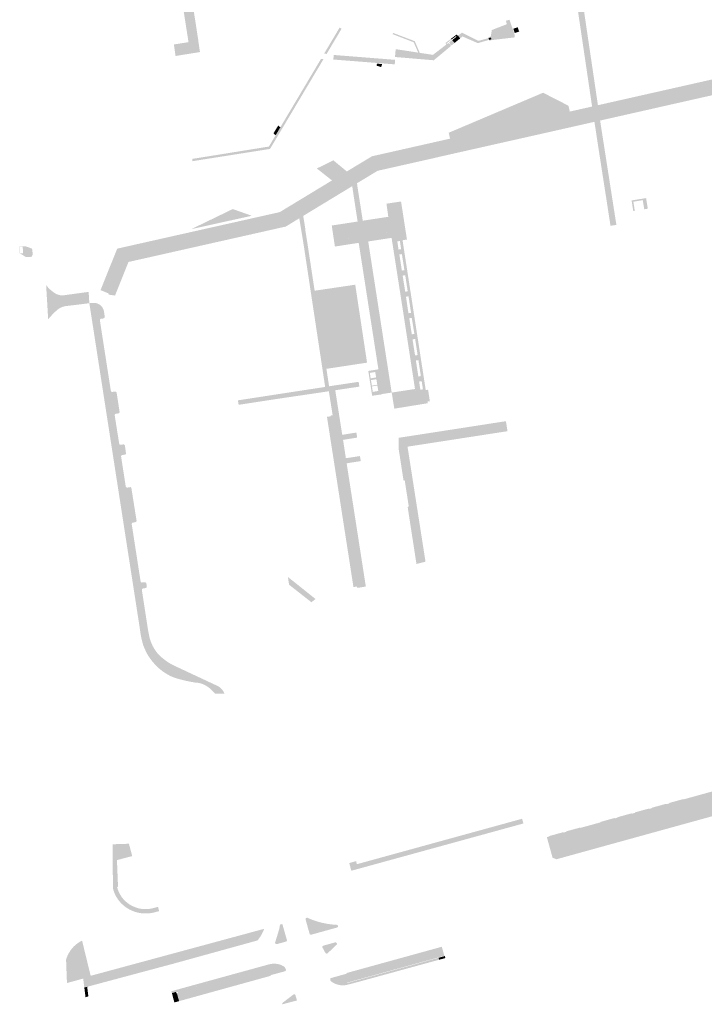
# Model space of a CAD drawing. Header units: inches. Extents: x 83219 to 84793, y 445831 to 447244.
# Tile 2 of 17: x 83693 to 83924, y 445831 to 446163. Entities that reach past the tile are written whole.
import ezdxf

# ---------------------------------------------------------------- set-up
doc = ezdxf.new("R2010")
doc.units = ezdxf.units.IN
doc.header["$MEASUREMENT"] = 0

msp = doc.modelspace()

# ---------------------------------------------------------------- hatches: boundary and pattern name
for points in [[(83751.25, 446166.44), (83752.89, 446155.88), (83752.86, 446155.87), (83752.88, 446155.74), (83753.18, 446153.72), (83753.4, 446152.38), (83749.65, 446151.78), (83746.19, 446151.22), (83745.15, 446151.04), (83744.58, 446154.94), (83749.52, 446155.72), (83744.45, 446187.97), (83742.48, 446190.31), (83720.05, 446186.75), (83717.43, 446183.57), (83717.95, 446180.14), (83718.11, 446179.1), (83718.94, 446173.57), (83717.96, 446173.42), (83716.87, 446173.25), (83716.3, 446176.87), (83717.2, 446176.98), (83715.95, 446184.57), (83715.97, 446184.61), (83715.99, 446184.65), (83716.01, 446184.7), (83716.02, 446184.74), (83716.03, 446184.79), (83716.03, 446184.84), (83716.03, 446184.89), (83716.03, 446184.94), (83715.42, 446188.33), (83715.42, 446188.38), (83715.43, 446188.43), (83715.44, 446188.47), (83715.45, 446188.52), (83715.47, 446188.57), (83715.49, 446188.62), (83715.52, 446188.66), (83715.55, 446188.7), (83715.58, 446188.74), (83715.62, 446188.77), (83715.65, 446188.81), (83715.69, 446188.84), (83715.74, 446188.86), (83715.78, 446188.89), (83715.83, 446188.9), (83715.88, 446188.92), (83741.43, 446192.91), (83741.87, 446192.94), (83742.3, 446192.94), (83742.74, 446192.89), (83743.17, 446192.81), (83743.59, 446192.7), (83744, 446192.55), (83744.4, 446192.36), (83744.78, 446192.15), (83745.14, 446191.9), (83745.48, 446191.62), (83745.79, 446191.32), (83746.08, 446190.99), (83746.34, 446190.64), (83746.57, 446190.27), (83746.77, 446189.88), (83746.93, 446189.47), (83747.06, 446189.05), (83747.16, 446188.62), (83749.83, 446171.7), (83749.86, 446171.63), (83749.9, 446171.55), (83749.94, 446171.49), (83749.99, 446171.42), (83750.04, 446171.36), (83750.1, 446171.3), (83750.16, 446171.25), (83750.23, 446171.2), (83750.32, 446171.13), (83750.4, 446171.04), (83750.48, 446170.95), (83750.54, 446170.85), (83750.59, 446170.74), (83750.63, 446170.63), (83750.64, 446170.61), (83750.65, 446170.59), (83750.65, 446170.57), (83750.66, 446170.55), (83750.66, 446170.53), (83750.66, 446170.51), (83751.25, 446166.44), (83751.25, 446166.44)], [(83888.97, 446172.76), (83882.11, 446171.7), (83887.62, 446134.45), (83885.65, 446134), (83880.22, 446170.69), (83879.83, 446173.37), (83882.5, 446173.79), (83887.71, 446174.59), (83888.71, 446174.74), (83888.97, 446172.76), (83888.97, 446172.76)], [(83857.81, 446163.26), (83859.14, 446159.34), (83851.52, 446157.29), (83851.12, 446157.18), (83850.74, 446157.08), (83850.66, 446157.39), (83851.47, 446157.61), (83851.83, 446159.81), (83856.88, 446161.77), (83856.58, 446162.95), (83857.81, 446163.26), (83857.81, 446163.26)], [(83994.54, 446155.42), (83948.09, 446144.92), (83895.68, 446133.09), (83846.28, 446121.93), (83812.53, 446114.29), (83781.52, 446095.49), (83767.17, 446092.27), (83746.54, 446087.63), (83745.1, 446087.31), (83727.73, 446083.37), (83722.57, 446070.55), (83722.51, 446070.97), (83719.95, 446072.02), (83719.83, 446072.03), (83725.46, 446086.06), (83744.47, 446090.34), (83766.7, 446095.33), (83780.3, 446098.39), (83797.91, 446109.07), (83792.81, 446113.11), (83792.86, 446113.13), (83798.34, 446115.86), (83798.37, 446115.87), (83802.92, 446112.1), (83811.4, 446117.22), (83837.74, 446123.17), (83845.53, 446124.93), (83878.13, 446132.3), (83885.65, 446134), (83887.62, 446134.45), (83945.01, 446147.4), (83946.83, 446147.81), (83974.01, 446153.93), (83997.69, 446159.27), (83999.68, 446159.78), (84000.19, 446156.69), (83994.54, 446155.42), (83994.54, 446155.42)], [(83800.77, 446159.6), (83796.11, 446151.76), (83795.26, 446151.84), (83800.48, 446160.62), (83801.15, 446160.23), (83800.77, 446159.6), (83800.77, 446159.6)], [(83859.06, 446160.24), (83860.56, 446160.75), (83861.06, 446159.3), (83859.55, 446158.78), (83859.06, 446160.24), (83859.06, 446160.24)], [(83946.65, 446142.43), (83927.41, 446138.09), (83921.79, 446136.83), (83915.74, 446135.46), (83908.95, 446133.93), (83905.78, 446133.21), (83888.35, 446129.27), (83886.43, 446128.84), (83873.08, 446125.82), (83869.4, 446124.99), (83838.32, 446117.99), (83833.91, 446116.99), (83831.93, 446116.52), (83813.29, 446112.32), (83806.37, 446108.13), (83804.73, 446107.14), (83803.9, 446106.63), (83788.21, 446097.11), (83786.88, 446096.3), (83784.65, 446094.93), (83782.35, 446093.52), (83767.49, 446090.17), (83745.52, 446085.23), (83742.17, 446084.47), (83740.17, 446084.02), (83729.27, 446081.57), (83724.74, 446070.23), (83722.57, 446070.55), (83727.73, 446083.37), (83745.1, 446087.31), (83746.54, 446087.63), (83767.17, 446092.27), (83781.52, 446095.49), (83812.53, 446114.29), (83846.28, 446121.93), (83895.68, 446133.09), (83948.09, 446144.92), (83994.54, 446155.42), (84000.19, 446156.69), (84000.52, 446154.62), (83998.42, 446154.13), (83995.69, 446153.48), (83994.5, 446153.22), (83989.69, 446152.19), (83946.65, 446142.43), (83946.65, 446142.43)], [(83818.53, 446158.83), (83825.84, 446156.04), (83827.53, 446152.11), (83827, 446152.19), (83825.48, 446155.68), (83818.37, 446158.42), (83818.53, 446158.83), (83818.53, 446158.83)], [(83838.46, 446156.41), (83839.26, 446155.45), (83838.23, 446154.6), (83837.95, 446154.95), (83837.79, 446154.82), (83838.08, 446154.45), (83832.28, 446149.64), (83831.93, 446151.44), (83831.96, 446151.43), (83836.47, 446154.9), (83836.19, 446155.43), (83838.08, 446156.87), (83838.28, 446156.64), (83836.59, 446155.35), (83836.73, 446155.09), (83837.24, 446155.47), (83837.55, 446155.11), (83837.7, 446155.24), (83837.41, 446155.6), (83838.46, 446156.41)], [(83841.13, 446156.99), (83839.26, 446155.45), (83838.46, 446156.41), (83839.93, 446157.54), (83839.76, 446157.77), (83838.28, 446156.64), (83838.08, 446156.87), (83839.97, 446158.31), (83840.34, 446157.84), (83840.44, 446157.92), (83841.13, 446156.99)], [(83841.74, 446158.91), (83847.3, 446156.16), (83850.74, 446157.08), (83850.92, 446156.49), (83850.9, 446156.49), (83847.11, 446155.39), (83841.92, 446157.64), (83841.13, 446156.99), (83840.44, 446157.92), (83841.74, 446158.91), (83841.74, 446158.91)], [(83851.12, 446157.18), (83851.29, 446156.59), (83850.92, 446156.49), (83850.74, 446157.08), (83851.12, 446157.18), (83851.12, 446157.18)], [(83859.57, 446157.33), (83851.76, 446156.41), (83850.99, 446156.19), (83850.9, 446156.49), (83850.92, 446156.49), (83851.29, 446156.59), (83851.68, 446156.7), (83859.35, 446158.73), (83859.55, 446158.14), (83859.57, 446157.33), (83859.57, 446157.33)], [(83851.52, 446157.29), (83851.68, 446156.7), (83851.29, 446156.59), (83851.12, 446157.18), (83851.52, 446157.29), (83851.52, 446157.29)], [(83859.35, 446158.73), (83851.68, 446156.7), (83851.52, 446157.29), (83859.14, 446159.34), (83859.35, 446158.73), (83859.35, 446158.73)], [(83824.77, 446152.54), (83824.75, 446152.39), (83825.38, 446151.47), (83825.36, 446151.24), (83824.47, 446150.57), (83824.43, 446150.27), (83819.16, 446150.71), (83819.41, 446153.36), (83824.77, 446152.54), (83824.77, 446152.54)], [(83795.05, 446149.99), (83781.08, 446126.53), (83779.49, 446123.86), (83777.01, 446119.7), (83750.81, 446115.56), (83750.76, 446116.33), (83776.63, 446120.5), (83778.91, 446124.33), (83780.49, 446127), (83794.21, 446150.07), (83795.05, 446149.99), (83795.05, 446149.99)], [(83815.78, 446150.03), (83819.22, 446149.76), (83819.08, 446148.23), (83815.42, 446148.52), (83798.38, 446149.86), (83798.49, 446151.4), (83815.78, 446150.03), (83815.78, 446150.03)], [(83828.91, 446151.9), (83828.82, 446151.32), (83828.02, 446149.97), (83824.43, 446150.27), (83824.47, 446150.57), (83825.36, 446151.24), (83825.38, 446151.47), (83824.75, 446152.39), (83824.77, 446152.54), (83827, 446152.19), (83827.53, 446152.11), (83828.91, 446151.9), (83828.91, 446151.9)], [(83831.93, 446151.44), (83832.28, 446149.64), (83832.24, 446149.61), (83828.02, 446149.97), (83828.82, 446151.32), (83828.91, 446151.9), (83831.93, 446151.44), (83831.93, 446151.44)], [(83814.8, 446148.32), (83814.52, 446147.28), (83812.92, 446147.81), (83813.1, 446148.49), (83814.8, 446148.32), (83814.8, 446148.32)], [(83877.68, 446134.28), (83837.29, 446125.16), (83869.12, 446138.66), (83877.68, 446134.28), (83877.68, 446134.28)], [(83878.13, 446132.3), (83845.53, 446124.93), (83837.74, 446123.17), (83837.29, 446125.16), (83877.68, 446134.28), (83878.13, 446132.3), (83878.13, 446132.3)], [(83780.49, 446127), (83778.91, 446124.33), (83778.16, 446124.94), (83779.77, 446127.58), (83780.49, 446127), (83780.49, 446127)], [(83888.35, 446129.27), (83893.83, 446094.18), (83893.85, 446094.08), (83891.86, 446093.77), (83889.04, 446111.96), (83887.29, 446123.23), (83887.05, 446124.93), (83886.43, 446128.84), (83888.35, 446129.27), (83888.35, 446129.27)], [(83809.72, 446095.71), (83810.16, 446093.76), (83800.11, 446092.22), (83800.57, 446089.16), (83811.28, 446090.77), (83811.55, 446088.71), (83810.13, 446088.5), (83809, 446088.33), (83808.06, 446088.19), (83806.93, 446088.02), (83798.9, 446086.77), (83797.83, 446093.86), (83806.56, 446095.21), (83804.73, 446107.14), (83806.37, 446108.13), (83806.45, 446107.31), (83808.3, 446095.49), (83809.72, 446095.71)], [(83821.21, 446101.97), (83823.2, 446089.13), (83821.71, 446088.9), (83818.02, 446089.7), (83811.55, 446088.71), (83811.28, 446090.77), (83817.72, 446091.74), (83817.26, 446094.85), (83810.16, 446093.76), (83809.72, 446095.71), (83816.91, 446096.8), (83816.28, 446101.23), (83821.21, 446101.97)], [(83903.87, 446103.12), (83904.45, 446099.53), (83903.24, 446099.34), (83902.75, 446102.42), (83899.57, 446101.9), (83900.06, 446098.82), (83899.54, 446098.74), (83898.97, 446102.32), (83903.87, 446103.12)], [(83770.85, 446097.16), (83750.42, 446092.63), (83764.45, 446099.42), (83770.85, 446097.16), (83770.85, 446097.16)], [(83789.7, 446087.41), (83792.06, 446071.87), (83790.73, 446071.67), (83788.38, 446087.21), (83787.54, 446092.37), (83787.14, 446094.7), (83786.88, 446096.3), (83788.21, 446097.11), (83788.52, 446095.21), (83788.94, 446092.54), (83788.88, 446092.55), (83789.7, 446087.41), (83789.7, 446087.41)], [(83800.11, 446092.22), (83817.26, 446094.85), (83817.72, 446091.74), (83800.57, 446089.16), (83800.11, 446092.22), (83800.11, 446092.22)], [(83696.75, 446086.07), (83696.87, 446085.14), (83693.64, 446085.52), (83693.62, 446086.73), (83692.62, 446086.71), (83692.64, 446085.64), (83692.59, 446085.65), (83692.57, 446086.81), (83694.57, 446086.84), (83696.75, 446086.07)], [(83808.06, 446088.19), (83815.99, 446037.2), (83814.86, 446037.03), (83813.57, 446045.35), (83806.93, 446088.02), (83808.06, 446088.19)], [(83808.06, 446088.19), (83809, 446088.33), (83816.91, 446037.34), (83815.99, 446037.2), (83808.06, 446088.19), (83808.06, 446088.19)], [(83810.13, 446088.5), (83818.05, 446037.51), (83816.91, 446037.34), (83809, 446088.33), (83810.13, 446088.5)], [(83828.16, 446038.54), (83828.48, 446033.64), (83826.74, 446033.35), (83826.63, 446034.04), (83826.49, 446034.98), (83822.14, 446063.28), (83818.02, 446089.7), (83820.26, 446089.22), (83820.38, 446088.59), (83819.95, 446088.53), (83820.36, 446085.75), (83820.8, 446085.82), (83821.07, 446084.15), (83820.65, 446084.09), (83821.48, 446078.67), (83821.91, 446078.73), (83822.19, 446077.03), (83821.75, 446076.97), (83822.62, 446071.53), (83823.04, 446071.6), (83823.3, 446069.92), (83822.87, 446069.85), (83823.7, 446064.28), (83824.14, 446064.35), (83824.41, 446062.65), (83823.99, 446062.59), (83824.83, 446057.16), (83825.27, 446057.23), (83825.52, 446055.54), (83825.08, 446055.47), (83825.93, 446050.03), (83826.36, 446050.1), (83826.63, 446048.4), (83826.21, 446048.34), (83827.05, 446042.92), (83827.47, 446042.99), (83827.74, 446041.29), (83827.3, 446041.22), (83827.73, 446038.46), (83828.16, 446038.54)], [(83830.33, 446038.47), (83830.92, 446034.61), (83830.13, 446034.49), (83830.22, 446033.92), (83828.48, 446033.64), (83828.16, 446038.54), (83828.59, 446038.63), (83828.18, 446041.35), (83827.74, 446041.29), (83827.47, 446042.99), (83827.89, 446043.07), (83827.06, 446048.47), (83826.63, 446048.4), (83826.36, 446050.1), (83826.8, 446050.16), (83825.96, 446055.61), (83825.52, 446055.54), (83825.27, 446057.23), (83825.7, 446057.3), (83824.83, 446062.71), (83824.41, 446062.65), (83824.14, 446064.35), (83824.58, 446064.42), (83823.74, 446069.98), (83823.3, 446069.92), (83823.04, 446071.6), (83823.46, 446071.67), (83822.62, 446077.09), (83822.19, 446077.03), (83821.91, 446078.73), (83822.35, 446078.79), (83821.5, 446084.21), (83821.07, 446084.15), (83820.8, 446085.82), (83821.23, 446085.89), (83820.82, 446088.66), (83820.38, 446088.59), (83820.26, 446089.22), (83821.71, 446088.9), (83829.54, 446038.34), (83830.33, 446038.47)], [(83696.87, 446085.14), (83696.99, 446084.2), (83696.65, 446083.33), (83694.74, 446083.19), (83692.61, 446084.49), (83692.59, 446085.65), (83692.64, 446085.64), (83692.66, 446084.51), (83693.66, 446084.53), (83693.64, 446085.52), (83696.87, 446085.14)], [(83715.83, 446071.48), (83716.07, 446067.65), (83707.83, 446066.64), (83707.24, 446066.48), (83706.68, 446066.27), (83706.13, 446066), (83705.61, 446065.68), (83705.13, 446065.32), (83704.69, 446064.9), (83704.25, 446064.48), (83703.82, 446064.05), (83703.4, 446063.61), (83702.98, 446063.16), (83702.58, 446062.71), (83702.18, 446062.25), (83701.49, 446073.76), (83701.87, 446073.29), (83702.27, 446072.85), (83702.69, 446072.42), (83703.13, 446072.02), (83703.6, 446071.65), (83704.09, 446071.3), (83704.43, 446071.06), (83704.79, 446070.84), (83705.16, 446070.66), (83705.56, 446070.52), (83705.96, 446070.41), (83706.37, 446070.34), (83706.79, 446070.3), (83707.21, 446070.3), (83715.83, 446071.48)], [(83805.76, 446073.9), (83809.74, 446047.6), (83796.04, 446045.52), (83796.93, 446039.64), (83795.61, 446039.41), (83790.73, 446071.67), (83792.06, 446071.87), (83805.76, 446073.9), (83805.76, 446073.9)], [(83725.28, 446037.47), (83726.27, 446031.03), (83726.27, 446030.99), (83726.27, 446030.95), (83726.27, 446030.91), (83726.26, 446030.86), (83726.25, 446030.82), (83726.23, 446030.78), (83726.21, 446030.74), (83726.19, 446030.71), (83726.17, 446030.67), (83726.14, 446030.64), (83726.11, 446030.61), (83726.08, 446030.59), (83726.04, 446030.56), (83726, 446030.54), (83725.96, 446030.52), (83725.92, 446030.51), (83725.88, 446030.5), (83725.84, 446030.49), (83725.05, 446030.37), (83725.01, 446030.36), (83724.97, 446030.34), (83724.92, 446030.33), (83724.88, 446030.31), (83724.85, 446030.28), (83724.81, 446030.26), (83724.78, 446030.23), (83724.75, 446030.2), (83724.72, 446030.16), (83724.69, 446030.12), (83724.67, 446030.08), (83724.66, 446030.04), (83724.64, 446030), (83724.63, 446029.96), (83724.63, 446029.91), (83724.62, 446029.87), (83724.62, 446029.82), (83724.63, 446029.78), (83726.13, 446020.32), (83726.14, 446020.28), (83726.15, 446020.24), (83726.16, 446020.2), (83726.17, 446020.16), (83726.19, 446020.13), (83726.21, 446020.09), (83726.24, 446020.06), (83726.26, 446020.03), (83726.29, 446020), (83726.33, 446019.98), (83726.36, 446019.95), (83726.39, 446019.94), (83726.43, 446019.92), (83726.47, 446019.91), (83726.51, 446019.9), (83726.55, 446019.89), (83726.59, 446019.89), (83726.63, 446019.89), (83726.67, 446019.89), (83726.71, 446019.9), (83727.49, 446020.03), (83727.53, 446020.03), (83727.58, 446020.03), (83727.62, 446020.03), (83727.66, 446020.02), (83727.7, 446020.01), (83727.74, 446020), (83727.78, 446019.98), (83727.82, 446019.96), (83727.86, 446019.94), (83727.89, 446019.91), (83727.92, 446019.88), (83727.95, 446019.85), (83727.98, 446019.82), (83728, 446019.78), (83728.02, 446019.74), (83728.04, 446019.7), (83728.05, 446019.66), (83728.06, 446019.62), (83728.42, 446017.09), (83728.42, 446017.05), (83728.42, 446017.01), (83728.42, 446016.97), (83728.41, 446016.92), (83728.4, 446016.88), (83728.38, 446016.84), (83728.36, 446016.81), (83728.34, 446016.77), (83728.32, 446016.73), (83728.29, 446016.7), (83728.26, 446016.67), (83728.23, 446016.65), (83728.19, 446016.62), (83728.15, 446016.6), (83728.11, 446016.58), (83728.07, 446016.57), (83728.03, 446016.56), (83727.99, 446016.55), (83727.21, 446016.44), (83727.16, 446016.43), (83727.12, 446016.42), (83727.08, 446016.4), (83727.04, 446016.38), (83727, 446016.36), (83726.97, 446016.33), (83726.93, 446016.3), (83726.9, 446016.27), (83726.88, 446016.23), (83726.85, 446016.2), (83726.83, 446016.16), (83726.81, 446016.12), (83726.8, 446016.08), (83726.79, 446016.03), (83726.78, 446015.99), (83726.78, 446015.95), (83726.78, 446015.9), (83726.79, 446015.86), (83728.34, 446005.88), (83728.35, 446005.84), (83728.36, 446005.79), (83728.38, 446005.75), (83728.4, 446005.71), (83728.42, 446005.67), (83728.45, 446005.64), (83728.48, 446005.61), (83728.51, 446005.58), (83728.55, 446005.55), (83728.59, 446005.53), (83728.63, 446005.5), (83728.67, 446005.49), (83728.71, 446005.48), (83728.76, 446005.47), (83728.8, 446005.46), (83728.85, 446005.46), (83728.89, 446005.46), (83728.94, 446005.47), (83729.72, 446005.58), (83729.75, 446005.59), (83729.78, 446005.6), (83729.81, 446005.6), (83729.85, 446005.61), (83729.88, 446005.61), (83729.91, 446005.6), (83729.95, 446005.6), (83729.98, 446005.59), (83730.01, 446005.58), (83730.04, 446005.56), (83730.07, 446005.55), (83730.1, 446005.53), (83730.12, 446005.51), (83730.15, 446005.49), (83730.17, 446005.46), (83730.19, 446005.43), (83730.21, 446005.41), (83730.23, 446005.38), (83730.24, 446005.35), (83730.25, 446005.31), (83730.26, 446005.22), (83731.99, 445994.33), (83732, 445994.29), (83732, 445994.25), (83732, 445994.21), (83731.99, 445994.16), (83731.98, 445994.12), (83731.97, 445994.09), (83731.95, 445994.05), (83731.93, 445994.01), (83731.91, 445993.98), (83731.88, 445993.95), (83731.85, 445993.92), (83731.82, 445993.89), (83731.79, 445993.86), (83731.75, 445993.84), (83731.71, 445993.83), (83731.68, 445993.81), (83731.64, 445993.8), (83731.6, 445993.79), (83730.79, 445993.64), (83730.74, 445993.63), (83730.7, 445993.62), (83730.66, 445993.6), (83730.62, 445993.58), (83730.59, 445993.56), (83730.55, 445993.54), (83730.52, 445993.51), (83730.49, 445993.48), (83730.46, 445993.45), (83730.44, 445993.41), (83730.42, 445993.37), (83730.4, 445993.33), (83730.39, 445993.29), (83730.38, 445993.25), (83730.37, 445993.21), (83730.37, 445993.17), (83730.37, 445993.12), (83730.37, 445993.08), (83733.35, 445973.84), (83733.35, 445973.8), (83733.37, 445973.76), (83733.39, 445973.72), (83733.41, 445973.68), (83733.43, 445973.64), (83733.46, 445973.61), (83733.49, 445973.58), (83733.52, 445973.55), (83733.55, 445973.52), (83733.59, 445973.5), (83733.63, 445973.48), (83733.67, 445973.46), (83733.71, 445973.45), (83733.75, 445973.44), (83733.8, 445973.43), (83733.84, 445973.43), (83733.88, 445973.44), (83733.93, 445973.44), (83734.73, 445973.55), (83734.77, 445973.55), (83734.81, 445973.55), (83734.86, 445973.54), (83734.9, 445973.53), (83734.95, 445973.52), (83734.99, 445973.51), (83735.03, 445973.49), (83735.07, 445973.46), (83735.1, 445973.44), (83735.14, 445973.41), (83735.17, 445973.38), (83735.2, 445973.34), (83735.23, 445973.3), (83735.25, 445973.27), (83735.27, 445973.23), (83735.29, 445973.18), (83735.3, 445973.14), (83735.45, 445972.11), (83735.46, 445972.07), (83735.45, 445972.03), (83735.45, 445971.99), (83735.44, 445971.94), (83735.43, 445971.9), (83735.42, 445971.86), (83735.4, 445971.82), (83735.38, 445971.79), (83735.35, 445971.75), (83735.32, 445971.72), (83735.29, 445971.69), (83735.26, 445971.66), (83735.22, 445971.64), (83735.19, 445971.62), (83735.15, 445971.6), (83735.11, 445971.59), (83735.07, 445971.58), (83735.02, 445971.57), (83734.22, 445971.42), (83734.18, 445971.41), (83734.13, 445971.4), (83734.09, 445971.39), (83734.05, 445971.37), (83734.01, 445971.35), (83733.98, 445971.33), (83733.94, 445971.3), (83733.91, 445971.27), (83733.88, 445971.23), (83733.86, 445971.2), (83733.84, 445971.16), (83733.82, 445971.12), (83733.81, 445971.08), (83733.79, 445971.04), (83733.79, 445970.99), (83733.79, 445970.95), (83733.79, 445970.91), (83733.79, 445970.86), (83735.35, 445960.73), (83735.84, 445957.55), (83736.14, 445955.99), (83736.42, 445954.69), (83736.83, 445953.43), (83737.35, 445952.21), (83737.82, 445951.33), (83738.36, 445950.48), (83738.95, 445949.67), (83739.76, 445948.83), (83740.61, 445948.05), (83741.51, 445947.32), (83742.46, 445946.64), (83743.44, 445946.03), (83744.47, 445945.49), (83759.05, 445938.67), (83759.41, 445938.5), (83759.75, 445938.31), (83760.07, 445938.08), (83760.37, 445937.83), (83760.65, 445937.55), (83760.91, 445937.26), (83761.14, 445936.94), (83761.35, 445936.6), (83761.53, 445936.25), (83761.68, 445935.89), (83758.46, 445935.94), (83758.23, 445936.17), (83758, 445936.4), (83757.77, 445936.63), (83757.7, 445936.7), (83757.63, 445936.77), (83757.56, 445936.85), (83757.33, 445937.09), (83757.1, 445937.33), (83756.54, 445937.85), (83755.94, 445938.31), (83755.3, 445938.71), (83754.62, 445939.05), (83753.9, 445939.32), (83753.17, 445939.52), (83752.42, 445939.65), (83751.66, 445939.7), (83749.88, 445940.02), (83748.97, 445940.21), (83748.06, 445940.42), (83747.16, 445940.64), (83746.18, 445940.91), (83745.2, 445941.2), (83744.24, 445941.52), (83743.29, 445941.96), (83742.38, 445942.46), (83741.49, 445943), (83740.64, 445943.6), (83739.82, 445944.25), (83739.04, 445944.94), (83738.34, 445945.65), (83737.67, 445946.4), (83737.03, 445947.17), (83736.44, 445947.98), (83735.88, 445948.82), (83735.37, 445949.68), (83734.3, 445952.09), (83734.22, 445952.39), (83734.13, 445952.68), (83734.05, 445952.98), (83733.97, 445953.28), (83733.89, 445953.57), (83733.81, 445953.87), (83733.66, 445954.48), (83733.53, 445955.09), (83733.42, 445955.71), (83733.31, 445956.33), (83733.23, 445956.95), (83733.15, 445957.57), (83716.07, 446067.65), (83717.18, 446067.75), (83717.49, 446067.77), (83717.8, 446067.76), (83718.1, 446067.73), (83718.4, 446067.67), (83718.7, 446067.58), (83718.98, 446067.47), (83719.26, 446067.33), (83719.52, 446067.17), (83719.77, 446066.99), (83720, 446066.78), (83720.21, 446066.56), (83720.4, 446066.32), (83720.57, 446066.06), (83720.71, 446065.79), (83720.83, 446065.51), (83720.93, 446065.22), (83721, 446064.92), (83721.04, 446064.61), (83721.26, 446063.09), (83721.26, 446063.05), (83721.25, 446063), (83721.24, 446062.95), (83721.23, 446062.91), (83721.22, 446062.86), (83721.2, 446062.82), (83721.17, 446062.78), (83721.15, 446062.74), (83721.12, 446062.7), (83721.08, 446062.66), (83721.05, 446062.63), (83721.01, 446062.6), (83720.97, 446062.58), (83720.93, 446062.56), (83720.88, 446062.54), (83720.84, 446062.52), (83720.03, 446062.41), (83719.99, 446062.4), (83719.95, 446062.39), (83719.91, 446062.38), (83719.87, 446062.36), (83719.84, 446062.34), (83719.81, 446062.32), (83719.77, 446062.29), (83719.75, 446062.26), (83719.72, 446062.23), (83719.7, 446062.2), (83719.67, 446062.16), (83719.66, 446062.12), (83719.64, 446062.09), (83719.63, 446062.05), (83719.62, 446062.01), (83719.62, 446061.97), (83719.62, 446061.93), (83719.62, 446061.89), (83723.31, 446038.15), (83723.33, 446038.1), (83723.34, 446038.06), (83723.36, 446038.01), (83723.39, 446037.97), (83723.42, 446037.93), (83723.45, 446037.9), (83723.48, 446037.86), (83723.52, 446037.83), (83723.56, 446037.81), (83723.6, 446037.78), (83723.64, 446037.76), (83723.69, 446037.75), (83723.74, 446037.74), (83723.78, 446037.73), (83723.83, 446037.73), (83723.88, 446037.73), (83724.68, 446037.85), (83724.72, 446037.86), (83724.76, 446037.87), (83724.81, 446037.87), (83724.85, 446037.87), (83724.9, 446037.86), (83724.94, 446037.85), (83724.98, 446037.83), (83725.02, 446037.81), (83725.06, 446037.79), (83725.1, 446037.77), (83725.13, 446037.74), (83725.16, 446037.71), (83725.19, 446037.67), (83725.22, 446037.63), (83725.24, 446037.59), (83725.26, 446037.55), (83725.27, 446037.51), (83725.28, 446037.47), (83725.28, 446037.47)], [(83811.88, 446042.46), (83812.03, 446041.87), (83811.06, 446041.72), (83811.36, 446039.86), (83812.28, 446040.01), (83812.31, 446039.74), (83811.39, 446039.58), (83811.69, 446037.74), (83812.61, 446037.9), (83812.8, 446036.62), (83811.46, 446036.43), (83810.16, 446044.81), (83811.56, 446045.03), (83811.6, 446044.29), (83810.69, 446044.14), (83810.96, 446042.31), (83811.88, 446042.46)], [(83813.57, 446045.35), (83814.86, 446037.03), (83814.75, 446037.01), (83814.76, 446036.91), (83812.8, 446036.62), (83812.61, 446037.9), (83813.52, 446038.07), (83813.23, 446039.89), (83812.31, 446039.74), (83812.28, 446040.01), (83813.19, 446040.15), (83812.88, 446042), (83812.03, 446041.87), (83811.88, 446042.46), (83812.79, 446042.61), (83812.5, 446044.45), (83811.6, 446044.29), (83811.56, 446045.03), (83813.57, 446045.35)], [(83766.18, 446034.89), (83795.61, 446039.41), (83796.93, 446039.64), (83806.9, 446041.13), (83807.15, 446039.51), (83799.02, 446038.3), (83800.27, 446030.29), (83798.13, 446029.88), (83796.86, 446037.95), (83779.34, 446035.36), (83766.42, 446033.38), (83766.18, 446034.89)], [(83826.49, 446034.98), (83826.63, 446034.04), (83826.74, 446033.35), (83818.95, 446032.08), (83818.05, 446037.51), (83825.91, 446038.71), (83826.49, 446034.98)], [(83802.86, 446013.65), (83809.33, 445972.07), (83806.45, 445971.61), (83806.37, 445972.1), (83805.15, 445971.9), (83803.74, 445981.02), (83805, 445981.17), (83805.87, 445981.27), (83802.45, 446002.47), (83800.46, 446002.11), (83799.91, 446005.64), (83796.22, 446029.32), (83797.48, 446029.51), (83797.43, 446029.75), (83798.13, 446029.88), (83800.27, 446030.29), (83801.37, 446023.26), (83806.14, 446024.03), (83806.41, 446022.33), (83801.65, 446021.55), (83802.6, 446015.37), (83807.36, 446016.09), (83807.62, 446014.39), (83802.86, 446013.65)], [(83823.4, 446019.26), (83825.02, 446008.89), (83826.26, 446000.92), (83828.45, 445986.94), (83828.92, 445983.92), (83829.1, 445982.78), (83829.46, 445980.45), (83826.41, 445979.69), (83823.43, 445998.95), (83823.82, 445999.01), (83822.45, 446007.9), (83822.05, 446007.84), (83820.36, 446018.79), (83820.45, 446022.26), (83831.76, 446024.01), (83841.63, 446025.54), (83856.59, 446027.86), (83856.79, 446026.57), (83856.85, 446026.17), (83857.09, 446024.63), (83857.11, 446024.48), (83823.4, 446019.26)], [(83800.46, 446002.11), (83802.45, 446002.47), (83805.87, 445981.27), (83805, 445981.17), (83803.74, 445981.02), (83801.42, 445995.89), (83800.46, 446002.11), (83800.46, 446002.11)], [(83792.36, 445967.87), (83790.98, 445966.77), (83783.44, 445972.7), (83783.04, 445975.31), (83785.17, 445973.61), (83792.36, 445967.87)], [(84032.03, 445923.83), (84006.25, 445916.69), (84006.98, 445914.01), (84004.44, 445913.34), (84003.72, 445916.03), (83932.32, 445896.29), (83933.08, 445893.5), (83929.19, 445892.4), (83928.4, 445895.2), (83889.46, 445884.45), (83873.58, 445880.06), (83872.3, 445880.65), (83870.39, 445887.54), (83871.22, 445887.78), (83871.18, 445887.91), (83871.79, 445888.07), (83872.6, 445885.23), (83924.43, 445899.55), (83985.55, 445916.45), (84024.62, 445927.21), (84033.84, 445929.76), (84032.03, 445923.83)], [(83985.55, 445916.45), (83924.43, 445899.55), (83872.6, 445885.23), (83871.79, 445888.07), (83875.92, 445889.21), (83875.96, 445889.07), (83877, 445889.36), (83876.97, 445889.5), (83881.69, 445890.8), (83881.73, 445890.67), (83882.77, 445890.95), (83887.49, 445892.25), (83888.54, 445892.54), (83888.51, 445892.68), (83893.23, 445894), (83893.27, 445893.86), (83894.33, 445894.15), (83894.3, 445894.28), (83899.02, 445895.59), (83899.06, 445895.45), (83900.11, 445895.74), (83900.07, 445895.88), (83904.83, 445897.19), (83904.87, 445897.06), (83905.92, 445897.35), (83905.88, 445897.48), (83910.61, 445898.78), (83910.65, 445898.64), (83911.71, 445898.93), (83911.67, 445899.07), (83916.39, 445900.37), (83916.43, 445900.23), (83917.27, 445900.49), (83928.2, 445903.51), (83928.34, 445903.55), (83929.07, 445903.73), (83929.03, 445903.87), (83933.76, 445905.16), (83933.8, 445905.03), (83934.85, 445905.31), (83934.81, 445905.47), (83939.54, 445906.78), (83939.58, 445906.63), (83940.64, 445906.93), (83940.6, 445907.08), (83945.33, 445908.36), (83945.37, 445908.21), (83946.42, 445908.5), (83951.16, 445909.82), (83952.21, 445910.1), (83952.16, 445910.26), (83956.91, 445911.56), (83956.95, 445911.41), (83957.99, 445911.7), (83957.95, 445911.86), (83962.69, 445913.16), (83962.73, 445913.01), (83963.77, 445913.29), (83963.73, 445913.45), (83968.46, 445914.76), (83968.5, 445914.6), (83969.56, 445914.88), (83969.51, 445915.04), (83974.25, 445916.34), (83974.29, 445916.19), (83974.47, 445916.24), (83975.35, 445916.48), (83975.3, 445916.64), (83980.05, 445917.99), (83980.1, 445917.84), (83980.64, 445917.99), (83981.16, 445918.13), (83981.12, 445918.27), (83983.49, 445918.93), (83984.79, 445919.3), (83985.55, 445916.45), (83985.55, 445916.45)], [(83862.04, 445893.74), (83862.49, 445892.15), (83807.03, 445876.91), (83804.44, 445876.2), (83803.73, 445878.79), (83803.73, 445878.8), (83806.04, 445879.44), (83806.32, 445878.41), (83862.04, 445893.74), (83862.04, 445893.74)], [(83729.52, 445884.92), (83723.93, 445883.41), (83723.91, 445885.13), (83729.41, 445885.31), (83729.52, 445884.92), (83729.52, 445884.92)], [(83729.52, 445884.92), (83730.53, 445881.15), (83727, 445880.22), (83725.38, 445879.79), (83725.74, 445870.82), (83725.43, 445870.7), (83724.02, 445870.39), (83724.02, 445870.51), (83723.93, 445883.41), (83729.52, 445884.92), (83729.52, 445884.92)], [(83739.23, 445864.04), (83739.6, 445862.58), (83738.76, 445862.36), (83737.75, 445862.09), (83736.72, 445861.9), (83735.68, 445861.81), (83734.63, 445861.8), (83733.59, 445861.88), (83732.56, 445862.05), (83731.55, 445862.32), (83730.58, 445862.67), (83729.64, 445863.11), (83728.74, 445863.64), (83727.9, 445864.25), (83727.12, 445864.93), (83726.39, 445865.68), (83725.74, 445866.5), (83725.18, 445867.38), (83724.7, 445868.31), (83724.32, 445869.28), (83724.03, 445870.29), (83724.02, 445870.39), (83725.43, 445870.7), (83725.65, 445869.92), (83725.95, 445869.15), (83726.31, 445868.41), (83726.73, 445867.71), (83727.2, 445867.04), (83727.74, 445866.41), (83728.32, 445865.84), (83728.95, 445865.31), (83729.62, 445864.84), (83730.33, 445864.43), (83731.13, 445864.05), (83731.95, 445863.74), (83732.8, 445863.5), (83733.67, 445863.34), (83734.55, 445863.26), (83735.43, 445863.26), (83736.31, 445863.34), (83737.17, 445863.49), (83737.52, 445863.58), (83737.86, 445863.66), (83738.2, 445863.75), (83738.55, 445863.85), (83738.89, 445863.94), (83739.23, 445864.04), (83739.23, 445864.04)], [(83781.17, 445858.24), (83782.69, 445852.89), (83782.7, 445852.85), (83782.71, 445852.8), (83782.71, 445852.76), (83782.71, 445852.72), (83782.7, 445852.67), (83782.69, 445852.63), (83782.68, 445852.59), (83782.66, 445852.55), (83782.64, 445852.51), (83782.62, 445852.47), (83782.59, 445852.44), (83782.56, 445852.41), (83782.53, 445852.38), (83782.5, 445852.35), (83782.46, 445852.33), (83782.42, 445852.31), (83782.38, 445852.3), (83779.32, 445851.45), (83779.28, 445851.44), (83779.24, 445851.44), (83779.2, 445851.44), (83779.16, 445851.44), (83779.12, 445851.45), (83779.08, 445851.46), (83779.04, 445851.48), (83779, 445851.5), (83778.96, 445851.52), (83778.93, 445851.54), (83778.9, 445851.57), (83778.87, 445851.6), (83778.84, 445851.63), (83778.82, 445851.66), (83778.8, 445851.7), (83778.78, 445851.74), (83778.76, 445851.77), (83778.75, 445851.81), (83778.74, 445851.86), (83778.74, 445851.9), (83778.73, 445851.94), (83778.74, 445851.98), (83778.74, 445852.02), (83778.75, 445852.06), (83778.76, 445852.1), (83778.78, 445852.14), (83780.13, 445856.57), (83780.18, 445856.81), (83780.23, 445857.05), (83780.27, 445857.29), (83780.31, 445857.54), (83780.33, 445857.78), (83780.35, 445858.03), (83781.17, 445858.24)], [(83799.56, 445857.95), (83799.6, 445857.94), (83799.64, 445857.93), (83799.68, 445857.92), (83799.71, 445857.9), (83799.75, 445857.88), (83799.78, 445857.85), (83799.81, 445857.82), (83799.84, 445857.79), (83799.86, 445857.76), (83799.89, 445857.72), (83799.91, 445857.69), (83799.92, 445857.65), (83799.93, 445857.61), (83799.94, 445857.57), (83799.95, 445857.53), (83799.95, 445857.49), (83799.94, 445857.45), (83799.94, 445857.4), (83799.93, 445857.36), (83799.91, 445857.33), (83799.9, 445857.29), (83799.88, 445857.25), (83799.85, 445857.22), (83799.83, 445857.19), (83799.8, 445857.16), (83799.77, 445857.13), (83799.73, 445857.11), (83799.7, 445857.09), (83799.66, 445857.07), (83799.62, 445857.05), (83790.94, 445854.64), (83790.89, 445854.63), (83790.85, 445854.62), (83790.81, 445854.62), (83790.76, 445854.63), (83790.72, 445854.63), (83790.67, 445854.64), (83790.63, 445854.66), (83790.59, 445854.68), (83790.56, 445854.7), (83790.52, 445854.72), (83790.49, 445854.75), (83790.46, 445854.78), (83790.43, 445854.81), (83790.41, 445854.85), (83790.38, 445854.89), (83790.37, 445854.93), (83790.35, 445854.97), (83789.02, 445859.72), (83789.01, 445859.76), (83789.01, 445859.8), (83789.01, 445859.85), (83789.01, 445859.89), (83789.02, 445859.94), (83789.03, 445859.98), (83789.05, 445860.02), (83789.07, 445860.06), (83789.09, 445860.1), (83789.11, 445860.13), (83789.14, 445860.17), (83789.17, 445860.2), (83789.2, 445860.23), (83789.24, 445860.25), (83789.28, 445860.28), (83789.32, 445860.29), (83789.36, 445860.31), (83789.4, 445860.32), (83789.44, 445860.33), (83789.49, 445860.34), (83789.53, 445860.34), (83789.57, 445860.33), (83789.62, 445860.33), (83789.66, 445860.32), (83789.7, 445860.3), (83789.74, 445860.28), (83791.31, 445859.64), (83792.91, 445859.09), (83794.54, 445858.65), (83796.2, 445858.31), (83797.87, 445858.08), (83799.56, 445857.95), (83799.56, 445857.95)], [(83714.37, 445836.8), (83714, 445839.83), (83714, 445839.83), (83716.6, 445840.57), (83716.54, 445840.77), (83764.56, 445853.77), (83769.19, 445855.02), (83772.16, 445855.84), (83775.05, 445856.61), (83774.78, 445855.93), (83774.47, 445855.26), (83774.13, 445854.61), (83773.72, 445853.94), (83773.27, 445853.3), (83772.79, 445852.69), (83744.53, 445844.88), (83715.34, 445837.06), (83714.37, 445836.8), (83714.37, 445836.8)], [(83714, 445839.83), (83714, 445839.83), (83708.55, 445838.33), (83708.53, 445838.46), (83708.51, 445838.89), (83708.5, 445839.05), (83708.46, 445839.73), (83708.22, 445846.19), (83708.49, 445847.01), (83708.83, 445847.81), (83709.24, 445848.58), (83709.71, 445849.3), (83710.23, 445849.99), (83710.81, 445850.64), (83711.45, 445851.23), (83712.13, 445851.76), (83712.85, 445852.24), (83713.61, 445852.66), (83716.4, 445841.22), (83716.44, 445841.07), (83716.54, 445840.77), (83716.6, 445840.57), (83714, 445839.83), (83714, 445839.83), (83714, 445839.83)], [(83799.32, 445851.1), (83796.36, 445848.29), (83796.31, 445848.27), (83796.27, 445848.26), (83796.22, 445848.25), (83796.17, 445848.25), (83796.12, 445848.25), (83796.07, 445848.26), (83796.02, 445848.27), (83795.98, 445848.28), (83795.93, 445848.3), (83795.89, 445848.32), (83795.85, 445848.34), (83795.81, 445848.37), (83795.77, 445848.41), (83795.74, 445848.44), (83795.71, 445848.48), (83795.68, 445848.52), (83794.71, 445850.28), (83794.69, 445850.31), (83794.68, 445850.34), (83794.67, 445850.38), (83794.66, 445850.41), (83794.65, 445850.45), (83794.65, 445850.49), (83794.64, 445850.52), (83794.65, 445850.56), (83794.65, 445850.6), (83794.66, 445850.63), (83794.68, 445850.67), (83794.69, 445850.7), (83794.71, 445850.74), (83794.73, 445850.77), (83794.75, 445850.8), (83794.78, 445850.82), (83794.81, 445850.85), (83794.84, 445850.87), (83794.87, 445850.89), (83794.9, 445850.91), (83798.91, 445852.01), (83798.95, 445852.02), (83798.99, 445852.03), (83799.04, 445852.03), (83799.08, 445852.03), (83799.12, 445852.03), (83799.17, 445852.02), (83799.21, 445852.01), (83799.25, 445852), (83799.29, 445851.98), (83799.32, 445851.96), (83799.36, 445851.94), (83799.39, 445851.91), (83799.43, 445851.88), (83799.45, 445851.85), (83799.48, 445851.81), (83799.5, 445851.78), (83799.52, 445851.74), (83799.54, 445851.7), (83799.55, 445851.66), (83799.56, 445851.61), (83799.56, 445851.57), (83799.56, 445851.53), (83799.56, 445851.49), (83799.56, 445851.44), (83799.55, 445851.4), (83799.53, 445851.36), (83799.52, 445851.32), (83799.5, 445851.28), (83799.47, 445851.25), (83799.45, 445851.21), (83799.42, 445851.18), (83799.39, 445851.15), (83799.35, 445851.12), (83799.32, 445851.1), (83799.32, 445851.1)], [(83835.82, 445847.51), (83802.94, 445838.44), (83802.98, 445838.32), (83803.14, 445837.74), (83802.58, 445837.63), (83802.02, 445837.56), (83801.45, 445837.55), (83800.88, 445837.59), (83800.32, 445837.67), (83799.77, 445837.8), (83799.23, 445837.99), (83798.71, 445838.21), (83798.21, 445838.49), (83797.74, 445838.8), (83797.68, 445838.85), (83797.61, 445838.89), (83797.56, 445838.95), (83797.5, 445839.01), (83797.46, 445839.07), (83797.42, 445839.14), (83797.38, 445839.21), (83797.36, 445839.29), (83797.34, 445839.36), (83797.32, 445839.44), (83797.32, 445839.48), (83797.31, 445839.52), (83797.31, 445839.56), (83797.31, 445839.61), (83797.32, 445839.65), (83797.33, 445839.69), (83797.34, 445839.73), (83797.36, 445839.77), (83797.38, 445839.8), (83797.4, 445839.84), (83797.42, 445839.87), (83797.45, 445839.9), (83797.48, 445839.93), (83797.51, 445839.96), (83797.55, 445839.98), (83797.58, 445840), (83797.62, 445840.02), (83797.66, 445840.03), (83802.83, 445841.47), (83802.81, 445841.69), (83834.96, 445850.56), (83835.82, 445847.51), (83835.82, 445847.51)], [(83775.78, 445844.38), (83775.96, 445843.78), (83743.91, 445834.95), (83743.66, 445835.54), (83775.78, 445844.38), (83775.78, 445844.38)], [(83777.23, 445840.76), (83746.33, 445832.21), (83745.58, 445834.93), (83746.03, 445835.04), (83745.98, 445835.28), (83745.97, 445835.32), (83745.51, 445835.18), (83745.45, 445835.37), (83775.96, 445843.78), (83775.78, 445844.38), (83776.52, 445844.59), (83777.14, 445844.73), (83777.76, 445844.82), (83778.39, 445844.85), (83779.02, 445844.82), (83779.65, 445844.72), (83780.26, 445844.57), (83780.85, 445844.35), (83781.42, 445844.08), (83781.58, 445843.97), (83781.74, 445843.85), (83781.88, 445843.72), (83782.01, 445843.57), (83782.12, 445843.41), (83782.22, 445843.25), (83782.3, 445843.07), (83782.36, 445842.88), (83782.37, 445842.84), (83782.38, 445842.8), (83782.38, 445842.76), (83782.38, 445842.71), (83782.37, 445842.67), (83782.36, 445842.63), (83782.35, 445842.59), (83782.33, 445842.55), (83782.31, 445842.51), (83782.29, 445842.48), (83782.26, 445842.44), (83782.23, 445842.41), (83782.2, 445842.38), (83782.16, 445842.36), (83782.13, 445842.33), (83782.09, 445842.31), (83782.05, 445842.3), (83782.01, 445842.29), (83781.56, 445842.16), (83777.18, 445840.97), (83777.23, 445840.76)], [(83834.06, 445846.18), (83807.41, 445838.87), (83803.14, 445837.74), (83802.98, 445838.32), (83833.86, 445846.85), (83834.06, 445846.18), (83834.06, 445846.18)], [(83835.97, 445847.42), (83836.16, 445846.74), (83834.06, 445846.18), (83833.86, 445846.85), (83835.97, 445847.42), (83835.97, 445847.42)], [(83714.68, 445834.3), (83714.37, 445836.8), (83715.34, 445837.06), (83715.74, 445833.81), (83714.77, 445833.55), (83714.68, 445834.3), (83714.68, 445834.3)], [(83745.58, 445834.93), (83746.33, 445832.21), (83744.74, 445831.77), (83743.91, 445834.95), (83745.45, 445835.37), (83745.51, 445835.18), (83745.23, 445835.1), (83745.24, 445835.05), (83745.28, 445834.85), (83745.58, 445834.93)], [(83786.1, 445832.45), (83781.21, 445831.15), (83781.2, 445831.17), (83781.19, 445831.21), (83781.18, 445831.25), (83781.17, 445831.3), (83781.17, 445831.34), (83781.17, 445831.39), (83781.18, 445831.43), (83781.19, 445831.47), (83781.2, 445831.52), (83781.22, 445831.56), (83781.24, 445831.6), (83781.27, 445831.64), (83781.29, 445831.67), (83781.32, 445831.7), (83781.35, 445831.73), (83784.86, 445834.41), (83784.89, 445834.43), (83784.93, 445834.45), (83784.96, 445834.47), (83785, 445834.48), (83785.03, 445834.5), (83785.07, 445834.51), (83785.11, 445834.51), (83785.15, 445834.51), (83785.19, 445834.51), (83785.23, 445834.51), (83785.27, 445834.5), (83785.31, 445834.49), (83785.34, 445834.47), (83785.38, 445834.46), (83785.41, 445834.44), (83785.45, 445834.41), (83785.48, 445834.39), (83785.5, 445834.36), (83785.53, 445834.33), (83785.55, 445834.3), (83786.08, 445832.57), (83786.09, 445832.53), (83786.09, 445832.49), (83786.1, 445832.45), (83786.1, 445832.45), (83786.1, 445832.45)]]:
    msp.add_hatch(color=256).paths.add_polyline_path(points, flags=0)

doc.saveas('drawing.dxf')
